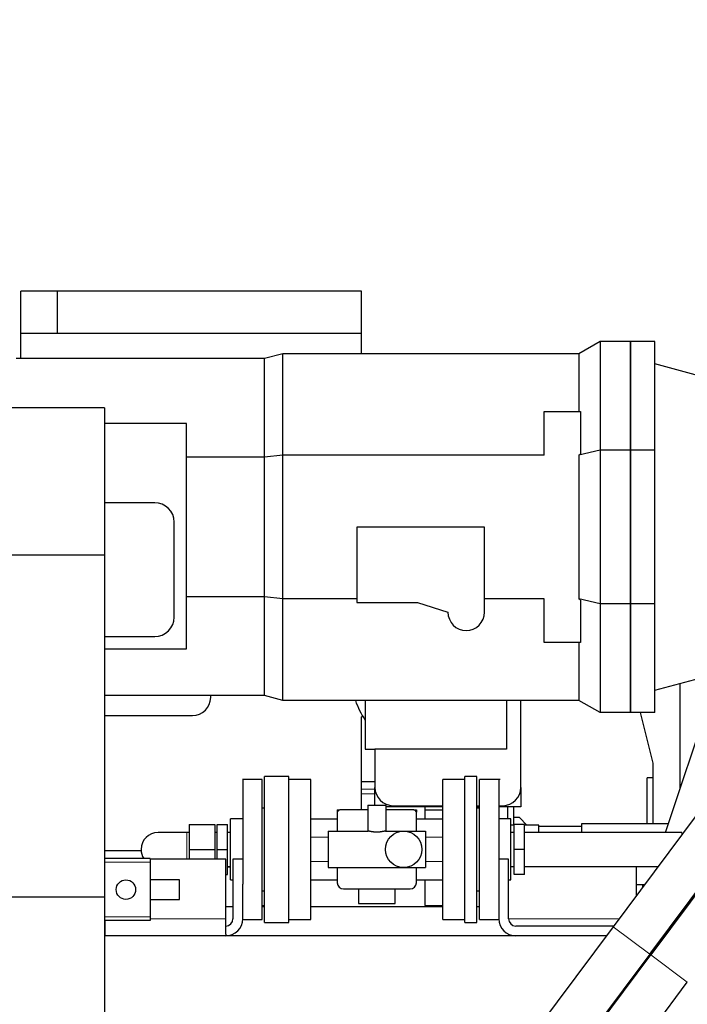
# Model space of a CAD drawing. Header units: inches. Extents: x 0 to 20790, y -12 to 14700.
# Tile 92 of 256: x 7296 to 7844, y 5863 to 6672. Entities that reach past the tile are written whole.
import ezdxf

# ---------------------------------------------------------------- set-up
doc = ezdxf.new("R2010")
doc.units = ezdxf.units.IN
doc.layers.add('1', color=7, linetype='Continuous', true_color=0xffffff)
doc.layers.add('254', color=7, linetype='Continuous', true_color=0xffffff)
doc.styles.add('latin_extended', font='simplex.shx')
doc.dimstyles.get("Standard").update_dxf_attribs({"dimtxt": 0.18, "dimasz": 0.18, "dimexe": 0.18, "dimexo": 0.0625, "dimgap": 0.09, "dimtad": 0, "dimtih": 1, "dimtoh": 1, "dimdec": 4, "dimzin": 0, "dimdsep": 46, "dimtxsty": 'Standard', "dimcen": 0.09, "dimadec": 0, "dimazin": 0, "dimtfac": 1, "dimtdec": 4, "dimtofl": 0, "dimtmove": 0, "dimatfit": 3, "dimfxl": 1, "dimtolj": 1, "dimtzin": 0, "dimarcsym": 0})

# ---------------------------------------------------------------- blocks, each defined once
blk = doc.blocks.new('_U11')
at = {"layer": '254', "color": 3, "linetype": 'Continuous', "lineweight": 13, "transparency": 16777216}
for p, q in [((1931.41, 6671.99), (1001.41, 6671.99)), ((1036.41, 6549.49), (1036.41, 5456.49)), ((7972.41, 5333.99), (1001.41, 5333.99))]:
    blk.add_line(p, q, dxfattribs=at)
at = {"layer": '254', "color": 3, "transparency": 16777216}
for points in [[(1056.83, 6549.49), (1015.99, 6549.49), (1036.41, 6671.99)], [(1015.99, 5456.49), (1056.83, 5456.49), (1036.41, 5333.99)]]:
    blk.add_solid(points, dxfattribs=at)
at = {"layer": 'Defpoints', "color": 0, "transparency": 16777216}
for p in [(1966.41, 6671.99), (1036.41, 5333.99), (8007.41, 5333.99)]:
    blk.add_point(p, dxfattribs=at)
at = {"layer": '254', "color": 2, "lineweight": 13, "transparency": 16777216, "insert": (852.66, 5798.82), "char_height": 122.5, "attachment_point": 1, "rotation": 90, "style": 'latin_extended'}
blk.add_mtext('\\A1;\\C2;1338', dxfattribs=at)

msp = doc.modelspace()

# ---------------------------------------------------------------- linework, layer by layer
at = {"layer": '1', "color": 2, "linetype": 'Continuous', "lineweight": 25}
for p, q in [((7296.611, 6413.987), (7296.611, 6448.987)), ((7326.611, 6448.987), (7296.611, 6448.987)), ((7576.611, 6448.987), (7326.611, 6448.987)), ((7326.611, 6413.987), (7326.611, 6448.987)), ((7576.611, 6413.987), (7576.611, 6448.987)), ((7296.611, 6393.487), (7296.611, 6413.987)), ((7576.611, 6413.987), (7296.611, 6413.987)), ((7576.611, 6397.486), (7576.611, 6413.987)), ((7772.611, 6407.487), (7755.291, 6397.487)), ((7797.611, 6407.487), (7772.611, 6407.487)), ((7772.611, 6407.487), (7772.611, 6318.154)), ((7797.611, 6318.154), (7797.611, 6407.487)), ((7817.611, 6407.487), (7797.611, 6407.487)), ((7797.611, 6407.487), (7797.611, 6318.154)), ((7817.611, 6318.154), (7817.611, 6407.487)), ((7496.939, 6393.487), (7292.611, 6393.487)), ((7511.867, 6397.487), (7496.939, 6393.487)), ((7496.939, 6312.355), (7496.939, 6393.487)), ((7755.291, 6397.487), (7511.867, 6397.487)), ((7511.867, 6314.012), (7511.867, 6397.487)), ((7755.291, 6397.487), (7755.291, 6349.987)), ((7871.932, 6374.467), (7817.611, 6389.023)), ((7365.411, 6352.887), (2839.411, 6352.887)), ((7365.411, 6352.887), (7365.411, 6231.891)), ((7726.611, 6349.987), (7756.611, 6349.987)), ((7726.611, 6314.012), (7726.611, 6349.987)), ((7756.611, 6349.987), (7756.611, 6315.09)), ((7432.611, 6339.987), (7365.412, 6339.987)), ((7432.611, 6154.987), (7432.611, 6339.987)), ((7496.939, 6312.355), (7432.611, 6312.355)), ((7511.867, 6314.012), (7496.939, 6312.355)), ((7496.939, 6197.618), (7496.939, 6312.355)), ((7726.611, 6314.012), (7511.867, 6314.012)), ((7511.867, 6195.961), (7511.867, 6314.012)), ((7772.611, 6318.154), (7755.291, 6314.012)), ((7755.291, 6314.012), (7756.611, 6315.09)), ((7755.291, 6314.012), (7755.291, 6195.961)), ((7797.611, 6318.154), (7772.611, 6318.154)), ((7772.611, 6318.154), (7772.611, 6191.819)), ((7797.611, 6191.819), (7797.611, 6318.154)), ((7817.611, 6318.154), (7797.611, 6318.154)), ((7797.611, 6318.154), (7797.611, 6191.819)), ((7817.611, 6191.819), (7817.611, 6318.154)), ((7406.611, 6274.987), (7365.412, 6274.987)), ((7422.611, 6180.987), (7422.611, 6258.987)), ((7677.611, 6254.987), (7572.611, 6254.987)), ((7572.611, 6254.987), (7572.611, 6192.987)), ((7677.611, 6184.987), (7677.611, 6254.987)), ((7365.411, 6231.891), (2839.411, 6231.891)), ((7365.411, 6231.891), (7365.411, 5950.891)), ((7496.939, 6197.618), (7432.611, 6197.618)), ((7496.939, 6116.487), (7496.939, 6197.618)), ((7511.867, 6195.961), (7496.939, 6197.618)), ((7511.867, 6112.487), (7511.867, 6195.961)), ((7572.611, 6195.961), (7511.867, 6195.961)), ((7572.611, 6192.987), (7622.611, 6192.987)), ((7622.611, 6192.987), (7647.611, 6184.987)), ((7726.611, 6195.961), (7677.611, 6195.961)), ((7726.611, 6159.987), (7726.611, 6195.961)), ((7756.611, 6194.883), (7755.291, 6195.961)), ((7772.611, 6191.819), (7755.291, 6195.961)), ((7756.611, 6194.883), (7756.611, 6159.987)), ((7772.611, 6191.819), (7772.611, 6102.487)), ((7797.611, 6191.819), (7772.611, 6191.819)), ((7797.611, 6102.487), (7797.611, 6191.819)), ((7817.611, 6191.819), (7797.611, 6191.819)), ((7797.611, 6191.819), (7797.611, 6102.487)), ((7817.611, 6102.487), (7817.611, 6191.819)), ((7365.412, 6164.987), (7406.611, 6164.987)), ((7756.611, 6159.987), (7726.611, 6159.987)), ((7755.291, 6159.987), (7755.291, 6112.487)), ((7365.412, 6154.987), (7432.611, 6154.987)), ((7817.611, 6120.951), (7871.932, 6135.506)), ((7826.428, 6004.035), (7870.086, 6135.011)), ((7838.261, 6126.48), (7838.261, 6039.539)), ((7496.939, 6116.487), (7365.413, 6116.487)), ((7452.611, 6114.987), (7452.611, 6116.487)), ((7511.867, 6112.487), (7496.939, 6116.487)), ((7755.291, 6112.487), (7511.867, 6112.487)), ((7579.611, 6112.487), (7579.611, 6072.345)), ((7695.611, 6112.487), (7695.611, 6072.345)), ((7707.611, 6040.987), (7707.611, 6112.488)), ((7772.611, 6102.487), (7755.291, 6112.487)), ((7797.611, 6102.487), (7772.611, 6102.487)), ((7817.611, 6102.487), (7797.611, 6102.487)), ((7805.677, 6102.488), (7816.111, 6061.055)), ((7365.413, 6099.987), (7437.611, 6099.987)), ((7576.611, 6022.535), (7576.611, 6098.987)), ((7577.922, 6098.987), (7576.611, 6098.987)), ((7813.448, 5903.959), (7955.755, 6094.785)), ((7956.557, 6094.187), (7814.249, 5903.361)), ((7902.909, 6086.734), (7783.346, 5926.407)), ((7579.611, 6072.345), (7587.611, 6072.345)), ((7587.611, 6072.345), (7587.611, 6040.987)), ((7695.611, 6072.345), (7587.611, 6072.345)), ((7816.111, 6061.055), (7816.111, 6010.987)), ((7494.911, 6047.535), (7478.835, 6047.535)), ((7494.911, 5990.035), (7494.911, 6047.535)), ((7496.911, 5990.035), (7496.911, 6050.035)), ((7516.911, 6050.035), (7496.911, 6050.035)), ((7516.911, 5990.035), (7516.911, 6050.035)), ((7534.911, 6047.535), (7516.911, 6047.535)), ((7534.911, 5990.035), (7534.911, 6047.535)), ((7587.611, 6045.667), (7576.611, 6045.667)), ((7643.411, 5990.035), (7643.411, 6047.535)), ((7661.411, 6047.535), (7643.411, 6047.535)), ((7661.411, 5990.035), (7661.411, 6050.035)), ((7671.411, 6050.035), (7661.411, 6050.035)), ((7671.411, 5990.035), (7671.411, 6050.035)), ((7673.411, 5990.035), (7673.411, 6047.535)), ((7690.569, 6047.535), (7673.411, 6047.535)), ((7816.113, 6048.987), (7811.411, 6048.987)), ((7811.411, 6010.985), (7811.411, 6048.987)), ((7587.611, 6026.535), (7587.612, 6040.899)), ((7707.611, 6040.989), (7707.611, 6024.987)), ((7496.911, 6024.035), (7494.911, 6024.035)), ((7556.661, 6022.535), (7558.661, 6022.535)), ((7556.661, 6022.535), (7556.661, 6020.535)), ((7581.661, 6022.535), (7558.661, 6022.535)), ((7581.661, 6026.535), (7596.661, 6026.535)), ((7581.661, 6026.535), (7581.661, 6005.035)), ((7596.661, 6026.535), (7596.661, 6005.035)), ((7619.661, 6022.535), (7596.661, 6022.535)), ((7643.413, 6024.987), (7596.662, 6024.987)), ((7602.611, 6025.987), (7643.412, 6025.987)), ((7619.661, 6022.535), (7621.661, 6022.535)), ((7621.661, 6022.535), (7621.661, 6020.535)), ((7628.611, 6024.987), (7628.611, 6022.624)), ((7628.611, 6022.624), (7628.611, 6015.035)), ((7628.611, 6022.624), (7643.411, 6022.624)), ((7671.411, 6025.987), (7673.41, 6025.987)), ((7673.411, 6024.987), (7671.411, 6024.987)), ((7673.411, 6024.035), (7671.411, 6024.035)), ((7689.411, 6025.987), (7692.611, 6025.987)), ((7707.611, 6024.987), (7689.411, 6024.987)), ((7696.611, 6024.986), (7696.611, 6015.113)), ((7701.611, 6024.987), (7701.611, 6010.035)), ((7478.911, 6015.113), (7468.911, 6015.113)), ((7468.911, 5990.035), (7468.911, 6015.113)), ((7534.911, 6015.035), (7556.661, 6015.035)), ((7556.661, 6020.535), (7556.661, 6005.035)), ((7621.661, 6005.035), (7621.661, 6020.535)), ((7621.662, 6015.035), (7643.411, 6015.035)), ((7699.411, 6015.113), (7689.411, 6015.113)), ((7699.411, 5990.035), (7699.411, 6015.113)), ((7706.411, 6016.187), (7701.615, 6016.187)), ((7712.564, 6010.035), (7706.411, 6016.187)), ((7434.911, 6010.535), (7434.911, 5990.035)), ((7434.911, 6010.535), (7455.911, 6010.535)), ((7455.911, 6010.535), (7455.911, 5990.035)), ((7457.911, 5990.035), (7457.911, 6010.535)), ((7457.911, 6010.535), (7466.411, 6010.535)), ((7466.411, 5990.035), (7466.411, 6010.535)), ((7549.161, 6005.035), (7582.09, 6005.035)), ((7549.161, 6005.035), (7549.161, 5975.035)), ((7596.233, 6005.035), (7611.161, 6005.035)), ((7611.161, 6005.035), (7629.161, 6005.035)), ((7629.161, 6005.035), (7629.161, 5975.035)), ((7701.911, 6010.035), (7699.411, 6010.035)), ((7701.911, 5990.035), (7701.911, 6010.535)), ((7710.411, 6010.535), (7701.911, 6010.535)), ((7710.411, 5990.035), (7710.411, 6010.535)), ((7722.411, 6010.035), (7710.411, 6010.035)), ((7757.361, 6008.987), (7722.345, 6008.987)), ((7722.411, 6004.035), (7722.411, 6010.035)), ((7757.411, 6010.987), (7757.411, 6004.034)), ((7828.744, 6010.987), (7757.411, 6010.987)), ((7434.911, 6004.035), (7432.911, 6004.035)), ((7457.911, 6004.035), (7455.911, 6004.035)), ((7468.911, 6004.035), (7466.411, 6004.035)), ((7701.911, 6004.035), (7699.411, 6004.035)), ((7839.911, 6004.035), (7710.411, 6004.035)), ((7395.451, 5988.987), (7365.412, 5988.987)), ((7434.911, 5990.035), (7434.911, 5981.987)), ((7434.911, 5990.035), (7455.911, 5990.035)), ((7455.911, 5990.035), (7455.911, 5981.987)), ((7457.911, 5981.987), (7457.911, 5990.035)), ((7457.911, 5990.035), (7466.411, 5990.035)), ((7466.411, 5969.535), (7466.411, 5990.035)), ((7468.911, 5964.956), (7468.911, 5990.035)), ((7494.911, 5932.535), (7494.911, 5990.035)), ((7496.911, 5930.035), (7496.911, 5990.035)), ((7516.911, 5930.035), (7516.911, 5990.035)), ((7534.911, 5932.535), (7534.911, 5990.035)), ((7643.411, 5932.535), (7643.411, 5990.035)), ((7661.411, 5930.035), (7661.411, 5990.035)), ((7671.411, 5930.035), (7671.411, 5990.035)), ((7673.411, 5932.535), (7673.411, 5990.035)), ((7699.411, 5964.956), (7699.411, 5990.035)), ((7710.411, 5990.035), (7701.911, 5990.035)), ((7701.911, 5969.535), (7701.911, 5990.035)), ((7710.411, 5969.535), (7710.411, 5990.035)), ((7402.911, 5982.487), (7365.412, 5982.487)), ((7402.911, 5982.487), (7402.911, 5979.487)), ((7464.911, 5981.987), (7402.913, 5981.987)), ((7464.911, 5932.987), (7464.911, 5981.987)), ((7478.911, 5981.987), (7470.911, 5981.987)), ((7470.911, 5981.987), (7470.911, 5932.987)), ((7697.411, 5981.987), (7689.411, 5981.987)), ((7697.411, 5932.987), (7697.411, 5981.987)), ((7402.911, 5979.487), (7402.911, 5934.487)), ((7466.411, 5976.035), (7468.911, 5976.035)), ((7549.161, 5975.035), (7611.161, 5975.035)), ((7556.661, 5975.035), (7556.661, 5962.535)), ((7611.161, 5975.035), (7629.161, 5975.035)), ((7621.661, 5962.535), (7621.661, 5975.035)), ((7699.411, 5976.035), (7701.911, 5976.035)), ((7710.411, 5976.035), (7820.355, 5976.035)), ((7802.411, 5976.035), (7802.411, 5951.972)), ((7426.911, 5964.987), (7402.911, 5964.987)), ((7426.911, 5956.987), (7426.911, 5964.987)), ((7464.911, 5969.535), (7466.411, 5969.535)), ((7468.911, 5964.956), (7470.911, 5964.956)), ((7534.911, 5965.035), (7556.661, 5965.035)), ((7621.662, 5965.035), (7643.411, 5965.035)), ((7628.611, 5965.035), (7628.611, 5943.902)), ((7697.411, 5964.956), (7699.411, 5964.956)), ((7710.411, 5969.535), (7701.911, 5969.535)), ((7426.911, 5948.987), (7426.911, 5956.987)), ((7478.911, 5932.987), (7478.911, 5961.555)), ((7561.661, 5957.535), (7616.661, 5957.535)), ((7574.161, 5957.535), (7574.161, 5945.535)), ((7604.161, 5945.535), (7604.161, 5957.535)), ((7689.411, 5961.555), (7689.411, 5932.987)), ((7809.137, 5960.987), (7802.412, 5960.987)), ((7807.411, 5960.987), (7807.411, 5958.677)), ((7365.411, 5950.891), (2839.411, 5950.891)), ((7365.411, 5950.891), (7365.411, 5759.887)), ((7402.911, 5948.987), (7426.911, 5948.987)), ((7494.911, 5956.035), (7496.911, 5956.035)), ((7671.411, 5956.035), (7673.411, 5956.035)), ((7464.913, 5942.987), (7470.915, 5942.987)), ((7494.912, 5943.902), (7496.911, 5943.902)), ((7494.912, 5942.987), (7496.914, 5942.987)), ((7534.912, 5942.987), (7643.409, 5942.987)), ((7574.161, 5945.535), (7604.161, 5945.535)), ((7628.611, 5943.902), (7643.411, 5943.902)), ((7671.411, 5942.987), (7673.408, 5942.987)), ((7402.911, 5934.487), (7402.911, 5931.487)), ((7464.911, 5920.338), (7464.911, 5932.987)), ((7478.904, 5932.535), (7494.911, 5932.535)), ((7516.911, 5932.535), (7534.911, 5932.535)), ((7643.411, 5932.535), (7661.411, 5932.535)), ((7673.411, 5932.535), (7689.419, 5932.535)), ((7402.911, 5931.487), (7365.412, 5931.487)), ((7365.911, 5918.987), (7365.911, 5931.487)), ((7496.911, 5930.035), (7516.911, 5930.035)), ((7661.411, 5930.035), (7671.411, 5930.035)), ((7783.346, 5926.407), (7701.147, 5816.182)), ((7783.778, 5926.987), (7703.411, 5926.987)), ((7777.76, 5918.987), (7365.356, 5918.987)), ((7464.911, 5920.338), (7464.911, 5918.987)), ((7697.411, 5920.338), (7697.411, 5918.987)), ((7813.448, 5903.959), (7731.248, 5793.734)), ((7732.05, 5793.136), (7814.249, 5903.361)), ((7811.411, 5901.209), (7811.411, 5899.555)), ((7758.982, 5766.438), (7844.351, 5880.913))]:
    msp.add_line(p, q, dxfattribs=at)
at = {"layer": '1', "color": 110, "linetype": 'Continuous', "lineweight": 13}
for p, q in [((7587.612, 6039.685), (7576.611, 6039.685)), ((7576.611, 6035.653), (7587.612, 6035.653)), ((7432.911, 5990.035), (7432.911, 6004.035)), ((7534.911, 6000.035), (7549.162, 6000.035)), ((7629.161, 6000.035), (7643.411, 6000.035)), ((7839.911, 6002.258), (7839.911, 6004.035)), ((7432.911, 5981.986), (7432.911, 5990.035)), ((7402.911, 5979.487), (7365.412, 5979.487)), ((7468.913, 5975.396), (7466.415, 5975.396)), ((7534.911, 5980.035), (7549.162, 5980.035)), ((7629.161, 5980.035), (7643.411, 5980.035)), ((7402.911, 5934.487), (7365.412, 5934.487)), ((7464.911, 5932.987), (7402.913, 5932.987)), ((7788.253, 5932.987), (7697.411, 5932.987)), ((7783.346, 5926.407), (7813.448, 5903.959)), ((7844.351, 5880.913), (7814.249, 5903.361))]:
    msp.add_line(p, q, dxfattribs=at)
at = {"layer": '1', "color": 2, "linetype": 'Continuous', "lineweight": 25}
for centre, radius in [((7611.161, 5990.035), 15), ((7382.911, 5956.987), 8)]:
    msp.add_circle(centre, radius, dxfattribs=at)
for centre, radius, start, end in [((7406.611, 6258.987), 16, 0, 90), ((7662.611, 6184.987), 15, 180, 0), ((7406.611, 6180.987), 16, 270, 0), ((7437.611, 6114.987), 15, 270, 0), ((7637.611, 6135.555), 70, 199.240693, 214.047732), ((7602.611, 6040.987), 15, 180, 270), ((7692.611, 6040.987), 15, 270, 0), ((7558.661, 6020.535), 2, 90, 180), ((7619.661, 6020.535), 2, 0, 90), ((7409.411, 5990.035), 14, 90.46125, 180), ((7409.411, 5990.035), 14, 180, 212.630625), ((7561.661, 5962.535), 5, 180, 270), ((7616.661, 5962.535), 5, 270, 0), ((7464.911, 5932.987), 6, 270, 0), ((7464.911, 5932.987), 14, 270, 0), ((7703.411, 5932.987), 14, 180, 270), ((7703.411, 5932.987), 6, 180, 270)]:
    msp.add_arc(centre, radius, start, end, dxfattribs=at)
for points, knots in [([(7478.911, 6047.535), (7478.911, 6047.535), (7478.911, 6047.534), (7478.911, 6047.447), (7478.911, 6047.074), (7478.911, 6046.459), (7478.911, 6045.603), (7478.911, 6044.511), (7478.911, 6043.188), (7478.911, 6041.638), (7478.911, 6039.869), (7478.911, 6037.888), (7478.911, 6035.704), (7478.911, 6033.325), (7478.911, 6030.762), (7478.911, 6028.026), (7478.911, 6025.128), (7478.911, 6022.082), (7478.911, 6018.898), (7478.911, 6015.592), (7478.911, 6012.178), (7478.911, 6008.669), (7478.911, 6005.081), (7478.911, 6001.429), (7478.911, 5997.728), (7478.911, 5993.995), (7478.911, 5990.245), (7478.911, 5986.494), (7478.911, 5982.758), (7478.911, 5979.053), (7478.911, 5975.395), (7478.911, 5971.799), (7478.911, 5968.28), (7478.911, 5964.854), (7478.911, 5962.642), (7478.911, 5961.556)], [0, 0, 0, 0, 0.0008446, 0.0320682, 0.0632918, 0.0945155, 0.1257391, 0.1569627, 0.1881863, 0.2194099, 0.2506335, 0.2818571, 0.3130807, 0.3443043, 0.3755279, 0.4067515, 0.4379751, 0.4691987, 0.5004223, 0.5316459, 0.5628695, 0.5940931, 0.6253167, 0.6565403, 0.6877639, 0.7189876, 0.7502112, 0.7814348, 0.8126584, 0.843882, 0.8751056, 0.9063292, 0.9375528, 0.9687764, 1, 1, 1, 1]), ([(7689.411, 6047.535), (7689.411, 6047.535), (7689.411, 6047.489), (7689.411, 6047.282), (7689.411, 6046.936), (7689.411, 6046.453), (7689.411, 6045.834), (7689.411, 6045.082), (7689.411, 6044.196), (7689.411, 6043.179), (7689.411, 6042.035), (7689.411, 6040.766), (7689.411, 6039.375), (7689.411, 6037.863), (7689.411, 6036.238), (7689.411, 6034.502), (7689.411, 6032.658), (7689.411, 6030.71), (7689.411, 6028.665), (7689.411, 6026.528), (7689.411, 6024.303), (7689.411, 6021.993), (7689.411, 6019.607), (7689.411, 6017.152), (7689.411, 6014.63), (7689.411, 6012.048), (7689.411, 6009.413), (7689.411, 6006.733), (7689.411, 6004.013), (7689.411, 6001.257), (7689.411, 5998.474), (7689.411, 5995.673), (7689.411, 5992.859), (7689.411, 5990.901), (7689.411, 5989.808), (7689.411, 5989.582), (7689.411, 5989.356), (7689.411, 5989.13), (7689.411, 5988.904), (7689.411, 5988.678), (7689.411, 5988.452), (7689.411, 5988.226), (7689.411, 5988), (7689.411, 5987.775), (7689.411, 5987.549), (7689.411, 5987.324), (7689.411, 5987.098), (7689.411, 5986.873), (7689.411, 5986.648), (7689.411, 5986.423), (7689.411, 5986.198), (7689.411, 5985.973), (7689.411, 5985.748), (7689.411, 5985.523), (7689.411, 5985.298), (7689.411, 5985.074), (7689.411, 5984.849), (7689.411, 5984.625), (7689.411, 5984.401), (7689.411, 5984.176), (7689.411, 5983.952), (7689.411, 5983.728), (7689.411, 5983.504), (7689.411, 5983.28), (7689.411, 5983.056), (7689.411, 5982.833), (7689.411, 5982.609), (7689.411, 5982.385), (7689.411, 5982.162), (7689.411, 5981.939), (7689.411, 5981.715), (7689.411, 5981.492), (7689.411, 5981.269), (7689.411, 5981.046), (7689.411, 5980.823), (7689.411, 5980.6), (7689.411, 5980.377), (7689.411, 5980.155), (7689.411, 5979.932), (7689.411, 5979.709), (7689.411, 5979.487), (7689.411, 5979.265), (7689.411, 5979.042), (7689.411, 5978.82), (7689.411, 5978.598), (7689.411, 5978.377), (7689.411, 5978.155), (7689.411, 5977.934), (7689.411, 5977.713), (7689.411, 5977.492), (7689.411, 5977.272), (7689.411, 5977.052), (7689.411, 5976.832), (7689.411, 5976.612), (7689.411, 5976.393), (7689.411, 5976.174), (7689.411, 5975.955), (7689.411, 5975.736), (7689.411, 5975.518), (7689.411, 5975.3), (7689.411, 5975.082), (7689.411, 5974.864), (7689.411, 5974.647), (7689.411, 5974.43), (7689.411, 5974.213), (7689.411, 5973.996), (7689.411, 5973.78), (7689.411, 5973.564), (7689.411, 5973.348), (7689.411, 5973.133), (7689.411, 5972.917), (7689.411, 5972.702), (7689.411, 5972.487), (7689.411, 5972.273), (7689.411, 5972.059), (7689.411, 5971.845), (7689.411, 5971.631), (7689.411, 5971.417), (7689.411, 5971.204), (7689.411, 5970.991), (7689.411, 5970.778), (7689.411, 5970.566), (7689.411, 5970.354), (7689.411, 5970.142), (7689.411, 5969.93), (7689.411, 5969.719), (7689.411, 5969.508), (7689.411, 5969.297), (7689.411, 5969.086), (7689.411, 5968.875), (7689.411, 5968.665), (7689.411, 5968.455), (7689.411, 5968.246), (7689.411, 5968.036), (7689.411, 5967.827), (7689.411, 5967.619), (7689.411, 5967.411), (7689.411, 5967.203), (7689.411, 5966.996), (7689.411, 5966.789), (7689.411, 5966.582), (7689.411, 5966.376), (7689.411, 5966.17), (7689.411, 5965.965), (7689.411, 5965.76), (7689.411, 5965.556), (7689.411, 5965.352), (7689.411, 5965.148), (7689.411, 5964.945), (7689.411, 5964.742), (7689.411, 5964.54), (7689.411, 5964.338), (7689.411, 5964.137), (7689.411, 5963.936), (7689.411, 5963.735), (7689.411, 5963.535), (7689.411, 5963.335), (7689.411, 5963.135), (7689.411, 5962.936), (7689.411, 5962.738), (7689.411, 5962.54), (7689.411, 5962.342), (7689.411, 5962.145), (7689.411, 5961.948), (7689.411, 5961.751), (7689.411, 5961.621), (7689.411, 5961.555)], [0, 0, 0, 0, 0.0235246, 0.0469935, 0.0704634, 0.0939913, 0.1175159, 0.1409847, 0.1644547, 0.1879826, 0.2115072, 0.234976, 0.258446, 0.2819739, 0.3054984, 0.3289673, 0.3524373, 0.3759652, 0.3994897, 0.4229586, 0.4464286, 0.4699564, 0.493481, 0.5169499, 0.5404199, 0.5639477, 0.5874723, 0.6109412, 0.6344111, 0.657939, 0.6814644, 0.7049336, 0.7284033, 0.7519303, 0.7538154, 0.7556998, 0.7575835, 0.7594666, 0.7613491, 0.763231, 0.7651124, 0.7669932, 0.7688736, 0.7707535, 0.7726329, 0.774512, 0.7763907, 0.778269, 0.780147, 0.7820248, 0.7839022, 0.7857795, 0.7876565, 0.7895334, 0.7914101, 0.7932867, 0.7951633, 0.7970397, 0.7989162, 0.8007927, 0.8026691, 0.8045457, 0.8064223, 0.8082991, 0.810176, 0.8120531, 0.8139304, 0.8158079, 0.8176857, 0.8195638, 0.8214422, 0.823321, 0.8252001, 0.8270797, 0.8289597, 0.8308401, 0.8327211, 0.8346026, 0.8364846, 0.8383672, 0.8402505, 0.8421344, 0.8440189, 0.8459041, 0.8477892, 0.8496735, 0.8515571, 0.8534402, 0.8553226, 0.8572044, 0.8590858, 0.8609665, 0.8628468, 0.8647267, 0.8666061, 0.8684851, 0.8703638, 0.8722421, 0.8741201, 0.8759978, 0.8778752, 0.8797524, 0.8816294, 0.8835063, 0.885383, 0.8872596, 0.8891361, 0.8910126, 0.8928891, 0.8947655, 0.896642, 0.8985186, 0.9003952, 0.902272, 0.9041489, 0.906026, 0.9079034, 0.9097809, 0.9116587, 0.9135369, 0.9154153, 0.9172941, 0.9191733, 0.9210529, 0.9229329, 0.9248134, 0.9266945, 0.928576, 0.9304581, 0.9323408, 0.9342241, 0.936108, 0.9379927, 0.939878, 0.941763, 0.9436473, 0.945531, 0.9474141, 0.9492965, 0.9511783, 0.9530597, 0.9549405, 0.9568208, 0.9587006, 0.96058, 0.9624591, 0.9643377, 0.966216, 0.968094, 0.9699717, 0.9718492, 0.9737264, 0.9756034, 0.9774803, 0.979357, 0.9812336, 0.9831101, 0.9849866, 0.986863, 0.9887395, 0.990616, 0.9924926, 0.9943692, 0.996246, 0.9981229, 1, 1, 1, 1]), ([(7596.233, 6005.035), (7596.168, 6005.035), (7596.096, 6005.031), (7595.94, 6005.019), (7595.855, 6005.009), (7595.673, 6004.986), (7595.575, 6004.971), (7595.418, 6004.946), (7595.364, 6004.936), (7595.281, 6004.922), (7595.253, 6004.917), (7595.196, 6004.907), (7595.051, 6004.881), (7594.899, 6004.853), (7594.645, 6004.805), (7594.513, 6004.78), (7594.238, 6004.727), (7594.095, 6004.701), (7593.874, 6004.659), (7593.799, 6004.646), (7593.684, 6004.625), (7593.645, 6004.618), (7593.567, 6004.604), (7593.372, 6004.569), (7593.011, 6004.508), (7592.509, 6004.43), (7592.16, 6004.382), (7591.805, 6004.337), (7591.624, 6004.316), (7591.392, 6004.292), (7591.346, 6004.288), (7591.253, 6004.279), (7591.113, 6004.265), (7590.973, 6004.253), (7590.692, 6004.231), (7590.315, 6004.206), (7589.743, 6004.182), (7589.357, 6004.177), (7589.114, 6004.177), (7589.065, 6004.177), (7588.968, 6004.178), (7588.919, 6004.178), (7588.773, 6004.18), (7588.676, 6004.182), (7588.386, 6004.19), (7588.003, 6004.206), (7587.437, 6004.244), (7587.066, 6004.278), (7586.79, 6004.307), (7586.699, 6004.317), (7586.562, 6004.333), (7586.517, 6004.338), (7586.426, 6004.349), (7586.202, 6004.377), (7585.808, 6004.431), (7585.306, 6004.509), (7584.985, 6004.563), (7584.751, 6004.605), (7584.673, 6004.619), (7584.521, 6004.646), (7584.445, 6004.66), (7584.223, 6004.701), (7584.08, 6004.728), (7583.805, 6004.781), (7583.673, 6004.806), (7583.42, 6004.854), (7583.299, 6004.876), (7583.067, 6004.918), (7582.957, 6004.937), (7582.826, 6004.958), (7582.8, 6004.962), (7582.749, 6004.97), (7582.674, 6004.982), (7582.603, 6004.992), (7582.465, 6005.01), (7582.296, 6005.028), (7582.154, 6005.035), (7582.09, 6005.035)], [0, 0, 0, 0, 0.03125, 0.03125, 0.0625, 0.0625, 0.09375, 0.09375, 0.109375, 0.109375, 0.1171875, 0.1171875, 0.125, 0.15625, 0.15625, 0.1875, 0.1875, 0.21875, 0.21875, 0.234375, 0.234375, 0.2421875, 0.2421875, 0.25, 0.28125, 0.3125, 0.34375, 0.34375, 0.375, 0.375, 0.3828125, 0.3828125, 0.390625, 0.40625, 0.40625, 0.4375, 0.46875, 0.5, 0.5, 0.5078125, 0.5078125, 0.515625, 0.515625, 0.53125, 0.53125, 0.5625, 0.59375, 0.625, 0.625, 0.640625, 0.640625, 0.6484375, 0.6484375, 0.65625, 0.6875, 0.71875, 0.75, 0.75, 0.765625, 0.765625, 0.78125, 0.78125, 0.8125, 0.8125, 0.84375, 0.84375, 0.875, 0.875, 0.90625, 0.90625, 0.9140625, 0.9140625, 0.921875, 0.9375, 0.9375, 0.96875, 1, 1, 1, 1]), ([(7432.911, 6004.035), (7429.685, 6004.035), (7423.743, 6004.035), (7415.84, 6004.035), (7410.546, 6004.035), (7409.361, 6004.035), (7409.305, 6004.034)], [0, 0, 0, 0, 0.2495613, 0.499472, 0.74965, 1, 1, 1, 1])]:
    msp.add_open_spline(points, degree=3, knots=knots, dxfattribs=at)

# ---------------------------------------------------------------- dimensions: what is measured, and where the dimension line sits
at = {"layer": '254', "color": 2, "linetype": 'Continuous', "lineweight": 13}
dim = msp.add_linear_dim(base=(1036.411, 5333.987), p1=(1966.411, 6671.987), p2=(8007.411, 5333.987), angle=90, text='\\C2;1338', dimstyle='Standard', override={"dimscale": 35, "dimtxt": 3.5, "dimasz": 3.5, "dimexe": 1, "dimexo": 1, "dimgap": 1.75, "dimtad": 1, "dimtih": 0, "dimtoh": 0, "dimdec": 2, "dimlfac": 0.028571, "dimzin": 8, "dimdsep": 46, "dimlunit": 2, "dimpost": '', "dimtxsty": 'latin_extended', "dimsah": 1, "dimse1": 0, "dimse2": 0, "dimsd1": 0, "dimsd2": 0, "dimclrd": 3, "dimclre": 3, "dimclrt": 2, "dimtol": 0, "dimtm": -0.1, "dimtfac": 0.714286, "dimtdec": 3, "dimtofl": 1, "dimtmove": 0, "dimtzin": 8, "dimlwd": 13, "dimlwe": 13}, dxfattribs=at)
dim.commit()
dim.dimension.update_dxf_attribs({"geometry": '_U11', "text_midpoint": (1036.411, 6002.987), "dimtype": 160})

doc.saveas('drawing.dxf')
